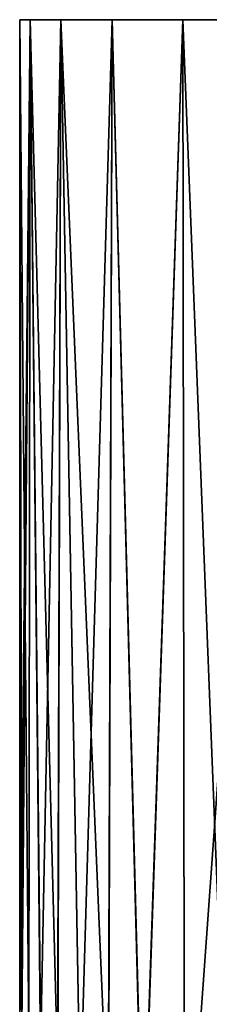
# Model space of a CAD drawing. Header units: metres. Extents: x -109 to 109, y -505 to 40.
# Tile 230 of 256: x 60.9 to 62.57, y -20.2 to -11.5. Entities that reach past the tile are written whole.
import ezdxf

# ---------------------------------------------------------------- set-up
doc = ezdxf.new("R2010")
doc.units = ezdxf.units.M
doc.layers.add('solid_K244224000C74', color=7, linetype='CONTINUOUS')

msp = doc.modelspace()

# ---------------------------------------------------------------- linework, layer by layer
at = {"layer": 'solid_K244224000C74'}
for points in [[(60.900002, -20.4), (60.900002, -11.5), (60.991432, -11.5, -1.686476)], [(60.991432, -11.5, 1.686476), (60.991432, -11.5, -1.686476), (60.900002, -11.5)], [(60.919933, -20.426245, -0.788347), (60.900002, -20.4), (60.991432, -11.5, -1.686476)], [(60.919952, -20.426252, 0.788758), (60.900002, -11.5), (60.900002, -20.4)], [(60.919952, -20.426252, 0.788758), (60.981049, -20.507023, 1.588115), (60.900002, -11.5)], [(60.991432, -11.5, 1.686476), (60.900002, -11.5), (60.981049, -20.507023, 1.588115)], [(60.980938, -20.506878, -1.587061), (60.919933, -20.426245, -0.788347), (60.991432, -11.5, -1.686476)], [(61.085091, -20.644503, -2.395956), (60.980938, -20.506878, -1.587061), (60.991432, -11.5, -1.686476)], [(60.991432, -11.5, 1.686476), (60.981049, -20.507023, 1.588115), (61.085373, -20.644886, 2.397765)], [(61.085091, -20.644503, -2.395956), (60.991432, -11.5, -1.686476), (61.264683, -11.5, -3.353304)], [(61.264683, -11.5, 3.353304), (61.264683, -11.5, -3.353304), (60.991432, -11.5, -1.686476)], [(61.264683, -11.5, 3.353304), (60.991432, -11.5, -1.686476), (60.991432, -11.5, 1.686476)], [(60.991432, -11.5, 1.686476), (61.085373, -20.644886, 2.397765), (61.235359, -20.843, 3.217259)], [(61.264683, -11.5, 3.353304), (60.991432, -11.5, 1.686476), (61.235359, -20.843, 3.217259)], [(61.234833, -20.842308, -3.21475), (61.085091, -20.644503, -2.395956), (61.264683, -11.5, -3.353304)], [(61.432816, -21.103468, -4.042278), (61.234833, -20.842308, -3.21475), (61.264683, -11.5, -3.353304)], [(61.264683, -11.5, 3.353304), (61.235359, -20.843, 3.217259), (61.433605, -21.104517, 4.045212)], [(61.432816, -21.103468, -4.042278), (61.264683, -11.5, -3.353304), (61.716572, -11.5, -4.980906)], [(61.716572, -11.5, 4.980906), (61.716572, -11.5, -4.980906), (61.264683, -11.5, -3.353304)], [(61.716572, -11.5, 4.980906), (61.264683, -11.5, -3.353304), (61.264683, -11.5, 3.353304)], [(61.264683, -11.5, 3.353304), (61.433605, -21.104517, 4.045212), (61.683266, -21.434187, 4.881025)], [(61.716572, -11.5, 4.980906), (61.264683, -11.5, 3.353304), (61.683266, -21.434187, 4.881025)], [(61.682259, -21.43285, -4.87796), (61.432816, -21.103468, -4.042278), (61.716572, -11.5, -4.980906)], [(61.987896, -21.836641, -5.723535), (61.682259, -21.43285, -4.87796), (61.716572, -11.5, -4.980906)], [(61.716572, -11.5, 4.980906), (61.683266, -21.434187, 4.881025), (61.989094, -21.838221, 5.726571)], [(61.987896, -21.836641, -5.723535), (61.716572, -11.5, -4.980906), (62.341808, -11.5, -6.550163)], [(62.341808, -11.5, 6.550163), (62.341808, -11.5, -6.550163), (61.716572, -11.5, -4.980906)], [(62.341808, -11.5, 6.550163), (61.716572, -11.5, -4.980906), (61.716572, -11.5, 4.980906)], [(62.341808, -11.5, 6.550163), (61.716572, -11.5, 4.980906), (61.989094, -21.838221, 5.726571)], [(62.355259, -22.321852, -6.57923), (61.987896, -21.836641, -5.723535), (62.341808, -11.5, -6.550163)], [(62.341808, -11.5, 6.550163), (61.989094, -21.838221, 5.726571), (62.356632, -22.323666, 6.582184)], [(62.355259, -22.321852, -6.57923), (62.341808, -11.5, -6.550163), (63.133068, -11.5, -8.042641)], [(63.133068, -11.5, 8.042641), (63.133068, -11.5, -8.042641), (62.341808, -11.5, -6.550163)], [(63.133068, -11.5, 8.042641), (62.341808, -11.5, -6.550163), (62.341808, -11.5, 6.550163)], [(62.341808, -11.5, 6.550163), (62.356632, -22.323666, 6.582184), (62.792042, -22.898386, 7.446603)], [(63.133068, -11.5, 8.042641), (62.341808, -11.5, 6.550163), (62.792042, -22.898386, 7.446603)], [(62.790478, -22.896313, -7.443723), (62.355259, -22.321852, -6.57923), (63.133068, -11.5, -8.042641)]]:
    msp.add_3dface(points, dxfattribs=at)

doc.saveas('drawing.dxf')
